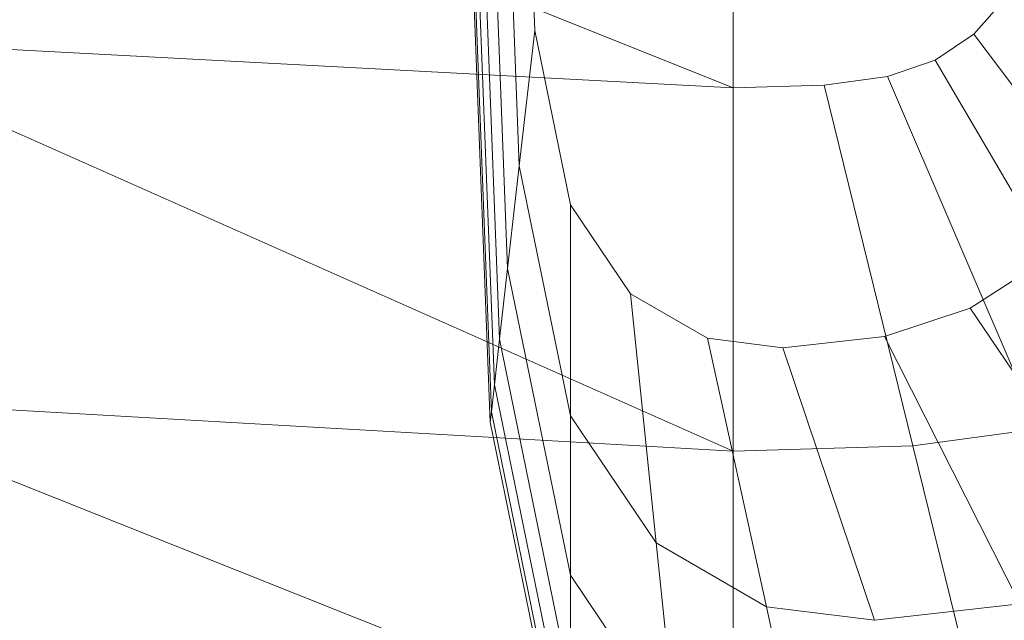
# Model space of a CAD drawing. Header units: metres. Extents: x 391.1 to 427.5, y 12.8 to 28.4.
# Tile 88 of 206: x 403.4123 to 403.5213, y 26.5847 to 26.6512. Entities that reach past the tile are written whole.
import ezdxf

# ---------------------------------------------------------------- set-up
doc = ezdxf.new("R2010")
doc.units = ezdxf.units.M
doc.layers.add('02_MOBILIARIO', color=7, linetype='Continuous', lineweight=18)
doc.layers.add('A-DETL-____-MBND', color=7, linetype='Continuous', lineweight=18)

# ---------------------------------------------------------------- blocks, each defined once
blk = doc.blocks.new('Family - Rentamans PA-152299-03_TEL_P0A')
at = {"layer": 'A-DETL-____-MBND', "color": 253, "true_color": 0xaaaaaa}
for p, q in [((0, 0.18276), (0.10273, 0.14157)), ((0.07584, 0.10456), (0.07287, 0.18276)), ((0.07598, 0.10571), (0.07304, 0.18276)), ((0.07689, 0.11374), (0.07426, 0.18276)), ((0.07778, 0.12158), (0.07545, 0.18276)), ((0.07907, 0.13292), (0.07717, 0.18276)), ((0.08078, 0.14793), (0.07945, 0.18276)), ((0.10273, 0.18276), (0.10273, 0.14157)), ((0.07631, 0.10869), (0.074, 0.1695)), ((0.13282, 0.15143), (0.12937, 0.14751)), ((0.08078, 0.14793), (0.07907, 0.13292)), ((0.08473, 0.12861), (0.08078, 0.14793)), ((0.12937, 0.14751), (0.12509, 0.14464)), ((0.15537, 0.1131), (0.12937, 0.14751)), ((0.10273, 0.14157), (0, 0.14702)), ((0, 0.14702), (0.10273, 0.10137)), ((0.12509, 0.14464), (0.11983, 0.14281)), ((0.14692, 0.10743), (0.12509, 0.14464)), ((0.11983, 0.14281), (0.11281, 0.14187)), ((0.11983, 0.14281), (0.13653, 0.10383)), ((0.10273, 0.14157), (0.11281, 0.14187)), ((0.11281, 0.14187), (0.12264, 0.10196)), ((0.10273, 0.14157), (0.10273, 0.10137)), ((0.07907, 0.13292), (0.07778, 0.12158)), ((0.08473, 0.10527), (0.07907, 0.13292)), ((0.09137, 0.11877), (0.08473, 0.12861)), ((0.08473, 0.12861), (0.08473, 0.10527)), ((0.13667, 0.12213), (0.12897, 0.11719)), ((0.07778, 0.12158), (0.07689, 0.11374)), ((0.08473, 0.08764), (0.07778, 0.12158)), ((0.09989, 0.11385), (0.09137, 0.11877)), ((0.09137, 0.11877), (0.09423, 0.09119)), ((0.12897, 0.11719), (0.1195, 0.11406)), ((0.12897, 0.11719), (0.14804, 0.08893)), ((0.07689, 0.11374), (0.07631, 0.10869)), ((0.08473, 0.07545), (0.07689, 0.11374)), ((0.10826, 0.11279), (0.09989, 0.11385)), ((0.09989, 0.11385), (0.10642, 0.08414)), ((0.1195, 0.11406), (0.10826, 0.11279)), ((0.1195, 0.11406), (0.13449, 0.08444)), ((0.10826, 0.11279), (0.1184, 0.08263)), ((0.07631, 0.10869), (0.07598, 0.1057)), ((0.08473, 0.0676), (0.07631, 0.10869)), ((0.10273, 0.10137), (0, 0.10722)), ((0, 0.10722), (0.10273, 0.06628)), ((0.07598, 0.10571), (0.07584, 0.10456)), ((0.08473, 0.06296), (0.07598, 0.1057)), ((0.09423, 0.09119), (0.08473, 0.10527)), ((0.08473, 0.10527), (0.08473, 0.08764)), ((0.08473, 0.06117), (0.07584, 0.10456)), ((0.13653, 0.10383), (0.12264, 0.10196)), ((0.12264, 0.10196), (0.10273, 0.10137)), ((0.10273, 0.10137), (0.10273, 0.06628)), ((0.12264, 0.10196), (0.13123, 0.06713)), ((0.10642, 0.08414), (0.09423, 0.09119)), ((0.09423, 0.09119), (0.09638, 0.07036)), ((0.09638, 0.07036), (0.08473, 0.08764)), ((0.08473, 0.08764), (0.08473, 0.07545)), ((0.1184, 0.08263), (0.10642, 0.08414)), ((0.10642, 0.08414), (0.11135, 0.0617)), ((0.13449, 0.08444), (0.1184, 0.08263))]:
    blk.add_line(p, q, dxfattribs=at)
blk = doc.blocks.new('LONDR55-XX_ZZ-ARQ-CAA-M3D-Londres55_ifc-1-03_TEL_P0A')
at = {"layer": '02_MOBILIARIO', "color": 253, "lineweight": 18, "true_color": 0xaaaaaa}
blk.add_blockref('Family - Rentamans PA-152299-03_TEL_P0A', (403.38854, 26.50211), dxfattribs=at)

msp = doc.modelspace()

# ---------------------------------------------------------------- block references
at = {"lineweight": 5}
msp.add_blockref('LONDR55-XX_ZZ-ARQ-CAA-M3D-Londres55_ifc-1-03_TEL_P0A', (0, 0), dxfattribs=at)

doc.saveas('drawing.dxf')
